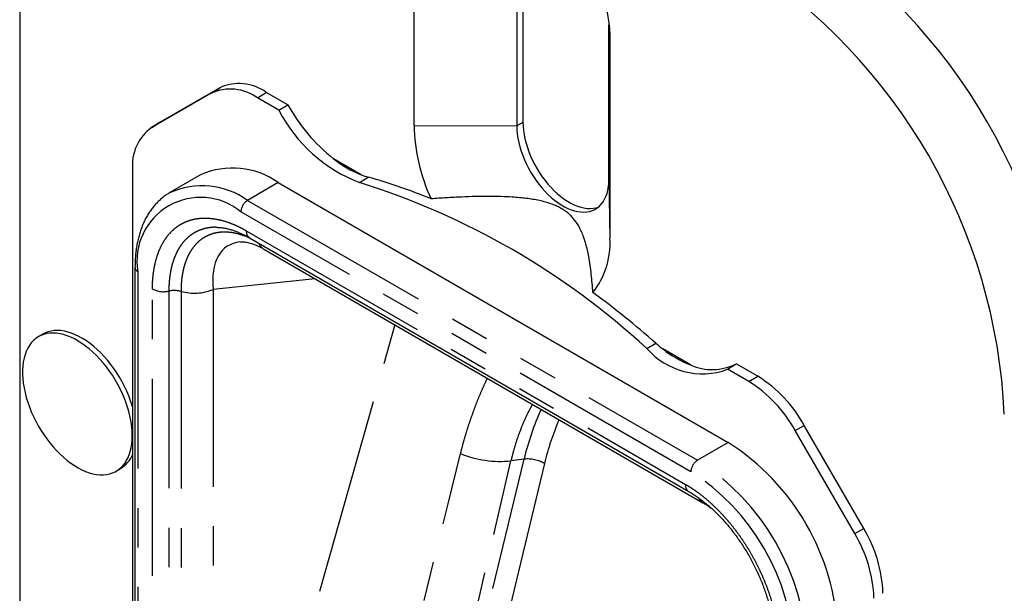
# Model space of a CAD drawing. Extents: x 5 to 844, y 5 to 589.
# Tile 17 of 25: x 293 to 325, y 443 to 461. Entities that reach past the tile are written whole.
import ezdxf

# ---------------------------------------------------------------- set-up
doc = ezdxf.new("R2010")
doc.units = 0
doc.linetypes.add('SLD-DURCHGEHEND', pattern=[0])
doc.linetypes.add('SLD-PHANTOM', pattern=[12.7, 6.35, -1.27, 1.27, -1.27, 1.27, -1.27])
doc.layers.get('0').update_dxf_attribs({"linetype": 'CONTINUOUS'})

msp = doc.modelspace()

# ---------------------------------------------------------------- linework, layer by layer
at = {"color": 7, "linetype": 'SLD-DURCHGEHEND'}
for p, q in [((293.147, 466.936), (293.147, 417.127)), ((309.358, 464.395), (309.358, 458.026)), ((305.852, 457.927), (305.852, 464.296)), ((309.159, 464.28), (309.159, 457.911)), ((312.129, 456.196), (312.129, 461.169)), ((312.158, 460.656), (312.158, 454.287)), ((299.313, 458.964), (297.4, 457.859)), ((299.589, 459.139), (297.676, 458.034)), ((301.784, 458.589), (301.089, 458.991)), ((301.497, 458.417), (300.806, 458.816)), ((301.497, 458.417), (301.784, 458.589)), ((297.64, 458.012), (297.364, 457.837)), ((297.676, 458.034), (297.64, 458.012)), ((304.148, 456.339), (303.255, 456.854)), ((296.782, 456.492), (296.782, 422.721)), ((298.974, 456.334), (297.984, 455.762)), ((301.474, 456.086), (315.97, 447.718)), ((297.975, 455.757), (297.984, 455.762)), ((299.488, 454.644), (299.481, 454.644)), ((300.55, 454.307), (314.697, 446.14)), ((301.007, 453.947), (315.154, 445.78)), ((296.861, 453.351), (296.861, 423.139)), ((293.896, 451.208), (293.754, 451.126)), ((314.755, 450.216), (313.862, 450.731)), ((315.947, 450.076), (316.225, 450.253)), ((316.638, 449.677), (315.947, 450.076)), ((316.921, 449.851), (316.225, 450.253)), ((320.334, 444.954), (318.421, 448.268)), ((320.044, 444.787), (318.131, 448.101)), ((296.254, 446.796), (296.396, 446.878))]:
    msp.add_line(p, q, dxfattribs=at)
at = {"color": 7, "linetype": 'SLD-PHANTOM'}
for p, q in [((312.156, 460.788), (312.158, 460.656)), ((299.313, 458.964), (299.589, 459.139)), ((300.806, 458.816), (301.089, 458.991)), ((297.4, 457.859), (297.676, 458.034)), ((309.358, 458.026), (309.159, 457.911)), ((305.852, 457.927), (309.159, 457.911)), ((301.474, 456.086), (300.484, 455.515)), ((304.093, 456.089), (304.373, 456.264)), ((312.129, 456.196), (312.158, 454.287)), ((300.484, 455.515), (314.98, 447.146)), ((314.768, 446.779), (300.272, 455.147)), ((300.446, 454.536), (314.594, 446.369)), ((296.949, 453.228), (296.949, 423.016)), ((302.662, 452.992), (299.375, 452.644)), ((297.423, 430.722), (297.423, 452.66)), ((297.952, 452.594), (297.952, 430.656)), ((299.375, 452.644), (299.375, 430.706)), ((298.343, 452.584), (298.343, 430.646)), ((299.375, 430.706), (305.233, 451.508)), ((313.351, 450.744), (313.636, 450.917)), ((316.638, 449.677), (316.921, 449.851)), ((318.131, 448.101), (318.421, 448.268)), ((315.97, 447.718), (314.98, 447.146)), ((302.41, 418.335), (309.393, 447.184)), ((310.052, 447.043), (305.459, 428.067)), ((309.393, 447.184), (308.97, 447.127)), ((320.044, 444.787), (320.334, 444.954))]:
    msp.add_line(p, q, dxfattribs=at)
at = {"color": 7, "linetype": 'SLD-DURCHGEHEND', "flags": 128}
for points in [[(305.852, 464.296), (305.856, 464.479), (305.868, 464.656), (305.888, 464.827), (305.916, 464.992), (305.952, 465.151), (305.996, 465.303), (306.048, 465.448), (306.107, 465.585), (306.174, 465.714), (306.248, 465.835), (306.329, 465.947), (306.417, 466.05), (306.512, 466.144), (306.612, 466.229), (306.72, 466.304), (306.833, 466.369), (306.951, 466.425), (307.075, 466.47), (307.204, 466.505), (307.337, 466.529), (307.475, 466.543), (307.616, 466.547), (307.761, 466.54), (307.91, 466.523), (308.061, 466.495), (308.215, 466.457), (308.37, 466.409), (308.527, 466.351), (308.686, 466.283), (308.845, 466.205), (309.005, 466.117), (309.165, 466.02), (309.324, 465.915), (309.482, 465.8), (309.64, 465.676), (309.795, 465.545), (309.949, 465.405), (310.1, 465.259), (310.248, 465.104), (310.394, 464.944), (310.535, 464.776), (310.673, 464.603), (310.806, 464.425), (310.935, 464.241), (311.059, 464.053), (311.177, 463.861), (311.29, 463.666), (311.397, 463.467), (311.498, 463.266), (311.593, 463.062), (311.681, 462.857), (311.762, 462.652), (311.836, 462.446), (311.903, 462.239), (311.962, 462.034), (312.013, 461.829), (312.057, 461.627), (312.093, 461.426), (312.122, 461.228), (312.142, 461.034), (312.154, 460.843), (312.158, 460.656)], [(309.358, 458.026), (309.362, 457.898), (309.374, 457.767), (309.394, 457.632), (309.421, 457.495), (309.456, 457.357), (309.499, 457.217), (309.548, 457.077), (309.605, 456.937), (309.668, 456.799), (309.737, 456.663), (309.813, 456.529), (309.894, 456.399), (309.979, 456.273), (310.07, 456.151), (310.164, 456.036), (310.263, 455.926), (310.364, 455.822), (310.468, 455.726), (310.574, 455.638), (310.681, 455.558), (310.789, 455.486), (310.898, 455.424), (311.006, 455.37), (311.113, 455.327), (311.219, 455.293), (311.323, 455.269), (311.424, 455.255), (311.522, 455.252), (311.617, 455.258), (311.707, 455.275), (311.789, 455.3)], [(309.159, 457.911), (309.163, 457.783), (309.175, 457.652), (309.194, 457.517), (309.222, 457.38), (309.257, 457.241), (309.299, 457.102), (309.349, 456.962), (309.405, 456.822), (309.468, 456.684), (309.538, 456.547), (309.613, 456.414), (309.694, 456.284), (309.78, 456.158), (309.87, 456.036), (309.965, 455.92), (310.063, 455.81), (310.164, 455.707), (310.268, 455.611), (310.374, 455.523), (310.481, 455.443), (310.59, 455.371), (310.698, 455.308), (310.806, 455.255), (310.913, 455.211), (311.019, 455.177), (311.123, 455.154), (311.225, 455.14), (311.323, 455.136), (311.417, 455.143), (311.508, 455.16), (311.594, 455.187), (311.674, 455.224), (311.75, 455.271), (311.819, 455.327), (311.882, 455.392), (311.939, 455.467), (311.988, 455.549), (312.031, 455.64), (312.066, 455.738), (312.093, 455.844), (312.113, 455.956), (312.125, 456.073), (312.129, 456.196)], [(296.782, 448.871), (296.77, 448.91), (296.719, 449.064), (296.661, 449.218), (296.597, 449.371), (296.525, 449.523), (296.447, 449.673), (296.364, 449.819), (296.274, 449.962), (296.18, 450.101), (296.081, 450.235), (295.977, 450.364), (295.87, 450.487), (295.76, 450.603), (295.646, 450.712), (295.531, 450.813), (295.413, 450.906), (295.295, 450.991), (295.175, 451.067), (295.056, 451.133), (294.937, 451.19), (294.819, 451.238), (294.703, 451.275), (294.588, 451.302), (294.476, 451.319), (294.367, 451.325), (294.262, 451.321), (294.16, 451.307), (294.064, 451.282), (293.972, 451.247), (293.896, 451.208)], [(296.772, 447.941), (296.768, 448.081), (296.756, 448.225), (296.736, 448.372), (296.708, 448.523), (296.672, 448.675), (296.629, 448.828), (296.578, 448.983), (296.52, 449.137), (296.455, 449.29), (296.384, 449.441), (296.306, 449.591), (296.222, 449.738), (296.133, 449.881), (296.038, 450.02), (295.939, 450.154), (295.836, 450.282), (295.729, 450.405), (295.618, 450.521), (295.505, 450.63), (295.389, 450.731), (295.272, 450.824), (295.153, 450.909), (295.034, 450.985), (294.915, 451.052), (294.796, 451.109), (294.678, 451.156), (294.561, 451.193), (294.447, 451.22), (294.335, 451.237), (294.226, 451.243), (294.12, 451.239), (294.019, 451.225), (293.922, 451.2), (293.83, 451.165), (293.744, 451.12), (293.663, 451.065), (293.588, 451.001), (293.52, 450.927), (293.459, 450.844), (293.404, 450.753), (293.357, 450.653), (293.318, 450.546), (293.286, 450.432), (293.262, 450.31), (293.246, 450.183), (293.237, 450.05), (293.237, 449.912), (293.246, 449.77), (293.262, 449.624), (293.286, 449.475), (293.318, 449.324), (293.357, 449.171), (293.404, 449.017), (293.459, 448.863), (293.52, 448.709), (293.588, 448.557), (293.663, 448.406), (293.744, 448.258), (293.83, 448.113), (293.922, 447.972), (294.019, 447.835), (294.12, 447.704), (294.226, 447.578), (294.335, 447.458), (294.447, 447.346), (294.561, 447.241), (294.678, 447.143), (294.796, 447.054), (294.915, 446.974), (295.034, 446.903), (295.153, 446.841), (295.272, 446.789), (295.389, 446.747), (295.505, 446.714), (295.618, 446.692), (295.729, 446.681), (295.836, 446.68), (295.939, 446.689), (296.038, 446.709), (296.133, 446.739), (296.222, 446.779), (296.306, 446.829), (296.384, 446.888), (296.455, 446.957), (296.52, 447.036), (296.578, 447.123), (296.629, 447.218), (296.672, 447.322), (296.708, 447.433), (296.736, 447.551), (296.756, 447.675), (296.768, 447.805), (296.772, 447.941)]]:
    msp.add_lwpolyline(points, dxfattribs=at)
at = {"color": 7, "linetype": 'SLD-DURCHGEHEND'}
for centre, radius, start, end in [((308.329, 448.818), 18.456, 2.5847, 57.4153), ((306.565, 447.8), 18.316, 2.5847, 57.4153), ((300.211, 457.764), 1.509, 54.3818, 114.314), ((299.932, 457.595), 1.502, 54.3818, 114.314), ((305.833, 460.639), 4.872, 207.1396, 249.0737), ((306.896, 461.432), 5.849, 209.0822, 231.5036), ((298.277, 456.639), 1.502, 125.698, 185.6204), ((311.798, 458.057), 5.948, 181.2446, 204.8013), ((305.468, 459.656), 3.57, 231.7029, 248.3024), ((300.01, 454.043), 2.513, 54.3628, 114.3268), ((296.772, 432.717), 24.492, 47.397, 72.6084), ((305.061, 458.715), 2.546, 248.9889, 254.3372), ((299.516, 438.992), 17.942, 67.4417, 74.2925), ((309.622, 454.134), 2.541, 321.5184, 3.4547), ((292.459, 426.767), 32.12, 48.7509, 53.3968), ((315.134, 452.292), 2.361, 220.9747, 290.1416), ((316.753, 454.474), 4.729, 228.7715, 232.3101), ((316.074, 453.533), 3.57, 231.7029, 248.3024), ((315.452, 451.757), 1.691, 245.6416, 297.2089), ((314.63, 446.179), 4.328, 28.8556, 58.0453), ((314.358, 446.022), 4.308, 28.8556, 58.0453), ((311.837, 441.25), 7.676, 2.574, 57.426), ((295.892, 447.702), 0.966, 301.3922, 337.0268), ((316.357, 442.559), 4.308, 1.9565, 31.1437), ((316.629, 442.716), 4.328, 1.9565, 31.1437)]:
    msp.add_arc(centre, radius, start, end, dxfattribs=at)
at = {"color": 7, "linetype": 'SLD-PHANTOM'}
for centre, radius, start, end in [((299.02, 453.472), 2.513, 54.3628, 114.3268), ((298.975, 453.557), 2.053, 50.7967, 189.214), ((300.733, 455.126), 0.461, 122.6055, 177.3945), ((300.694, 454.51), 0.249, 174.0663, 234.6215), ((301.206, 454.276), 0.384, 201.6008, 238.7644), ((297.008, 453.363), 0.148, 185.005, 246.3044), ((297.778, 453.351), 0.777, 242.8087, 282.9207), ((298.127, 451.774), 0.838, 75.063, 102.0501), ((298.771, 454.139), 1.613, 254.6149, 292.0221), ((318.09, 445.104), 8.942, 155.6664, 166.5509), ((318.287, 445.073), 8.468, 156.4682, 166.5438), ((308.628, 450.488), 3.378, 247.7303, 275.8189), ((309.49, 446.029), 1.159, 60.9917, 94.8103), ((315.228, 446.758), 0.461, 122.6055, 177.3945), ((310.847, 440.678), 7.676, 2.574, 57.426), ((310.876, 440.694), 7.223, 2.6055, 57.3945), ((314.841, 446.343), 0.249, 174.0557, 234.7422), ((315.346, 446.1), 0.373, 208.0362, 239.0555)]:
    msp.add_arc(centre, radius, start, end, dxfattribs=at)
for centre, major_axis, ratio, start_param, end_param in [((301.63, 451.308), (-1.795, 2.728), 0.507881, 6.027941, 7.048544), ((296.246, 411.798), (24.008, 93.334), 0.021283, 4.810874, 5.108764), ((297.215, 411.171), (23.076, 94.019), 0.031922, 4.814749, 5.11264)]:
    msp.add_ellipse(centre, major_axis=major_axis, ratio=ratio, start_param=start_param, end_param=end_param, dxfattribs=at)
at = {"color": 7, "linetype": 'SLD-DURCHGEHEND'}
for points, knots in [([(297.974, 455.755), (297.942, 455.736), (297.87, 455.693), (297.766, 455.616), (297.66, 455.527), (297.56, 455.43), (297.466, 455.325), (297.378, 455.211), (297.296, 455.09), (297.221, 454.962), (297.152, 454.826), (297.091, 454.683), (297.036, 454.533), (296.989, 454.377), (296.948, 454.215), (296.916, 454.047), (296.89, 453.873), (296.873, 453.695), (296.863, 453.521), (296.861, 453.404), (296.861, 453.351)], [0, 0, 0, 0, 0.045247, 0.100045, 0.154896, 0.209886, 0.265092, 0.320575, 0.37638, 0.432529, 0.489029, 0.545863, 0.603005, 0.660415, 0.718049, 0.77586, 0.833805, 0.891844, 0.949942, 1, 1, 1, 1]), ([(311.611, 452.553), (311.595, 452.748), (311.572, 453.041), (311.524, 453.422), (311.482, 453.683), (311.435, 453.912), (311.385, 454.112), (311.328, 454.296), (311.263, 454.468), (311.19, 454.624), (311.11, 454.762), (311.025, 454.882), (310.935, 454.988), (310.829, 455.088), (310.709, 455.181), (310.574, 455.266), (310.425, 455.34), (310.262, 455.405), (310.082, 455.461), (309.887, 455.508), (309.677, 455.548), (309.461, 455.579), (309.24, 455.602), (308.97, 455.623), (308.652, 455.637), (308.259, 455.643), (307.837, 455.638), (307.373, 455.623), (306.893, 455.598), (306.564, 455.574), (306.399, 455.562)], [0, 0, 0, 0, 0.098449, 0.147745, 0.197039, 0.234178, 0.269034, 0.303887, 0.33404, 0.364186, 0.39198, 0.414099, 0.436393, 0.45868, 0.481224, 0.503441, 0.52599, 0.548544, 0.571395, 0.596737, 0.622087, 0.648038, 0.673993, 0.700275, 0.742228, 0.784188, 0.835633, 0.887121, 0.94355, 1, 1, 1, 1]), ([(299.481, 454.646), (299.498, 454.646), (299.549, 454.646), (299.639, 454.638), (299.75, 454.622), (299.863, 454.597), (299.979, 454.564), (300.098, 454.523), (300.22, 454.474), (300.345, 454.417), (300.455, 454.361), (300.524, 454.321), (300.55, 454.306)], [0, 0, 0, 0, 0.056712, 0.17081, 0.28278, 0.393055, 0.500701, 0.608402, 0.716508, 0.825134, 0.934327, 1, 1, 1, 1]), ([(300.244, 454.178), (300.247, 454.178), (300.263, 454.18), (300.301, 454.182), (300.357, 454.18), (300.422, 454.173), (300.492, 454.16), (300.568, 454.141), (300.649, 454.115), (300.736, 454.083), (300.827, 454.042), (300.918, 453.998), (300.979, 453.963), (301.007, 453.947)], [0, 0, 0, 0, 0.023066, 0.124918, 0.232666, 0.335163, 0.43442, 0.531833, 0.628313, 0.724488, 0.820739, 0.917347, 1, 1, 1, 1]), ([(314.697, 446.139), (314.7, 446.137), (314.746, 446.112), (314.837, 446.055), (314.969, 445.968), (315.101, 445.872), (315.232, 445.769), (315.363, 445.66), (315.491, 445.544), (315.617, 445.422), (315.741, 445.294), (315.863, 445.16), (315.983, 445.02), (316.101, 444.873), (316.216, 444.721), (316.328, 444.564), (316.436, 444.402), (316.54, 444.237), (316.64, 444.069), (316.734, 443.899), (316.822, 443.726), (316.906, 443.551), (316.985, 443.374), (317.059, 443.195), (317.128, 443.014), (317.19, 442.832), (317.247, 442.651), (317.298, 442.47), (317.342, 442.29), (317.379, 442.113), (317.411, 441.938), (317.435, 441.764), (317.454, 441.593), (317.466, 441.425), (317.471, 441.296), (317.47, 441.225), (317.47, 441.207)], [0, 0, 0, 0, 0.002133, 0.032433, 0.06283, 0.093268, 0.123674, 0.153983, 0.184136, 0.214089, 0.243817, 0.273624, 0.303709, 0.334027, 0.364527, 0.395155, 0.425855, 0.456566, 0.487217, 0.517757, 0.548159, 0.578771, 0.609613, 0.640669, 0.671912, 0.703305, 0.734806, 0.766366, 0.797927, 0.829421, 0.860851, 0.892734, 0.924673, 0.956722, 0.988867, 1, 1, 1, 1]), ([(315.154, 445.78), (315.172, 445.77), (315.224, 445.739), (315.313, 445.682), (315.383, 445.635), (315.419, 445.607), (315.419, 445.607)], [0, 0, 0, 0, 0.206711, 0.60334, 0.999924, 1, 1, 1, 1])]:
    msp.add_open_spline(points, degree=3, knots=knots, dxfattribs=at)
at = {"color": 7, "linetype": 'SLD-PHANTOM'}
for points, knots in [([(297.423, 452.66), (297.424, 452.73), (297.426, 452.872), (297.444, 453.103), (297.479, 453.351), (297.538, 453.61), (297.617, 453.852), (297.715, 454.072), (297.833, 454.271), (297.969, 454.447), (298.124, 454.598), (298.29, 454.721), (298.467, 454.815), (298.651, 454.883), (298.847, 454.927), (299.058, 454.947), (299.284, 454.94), (299.526, 454.904), (299.773, 454.841), (300.011, 454.754), (300.236, 454.653), (300.376, 454.575), (300.446, 454.536)], [0, 0, 0, 0, 0.038137, 0.0762738, 0.129894, 0.1836853, 0.2374687, 0.291078, 0.344388, 0.3978842, 0.4513724, 0.5046716, 0.5537075, 0.6028994, 0.6520883, 0.70112, 0.7540127, 0.8071053, 0.8601997, 0.9130948, 0.9565472, 1, 1, 1, 1]), ([(299.481, 454.644), (299.458, 454.646), (299.386, 454.649), (299.271, 454.637), (299.136, 454.614), (299.007, 454.578), (298.872, 454.525), (298.729, 454.448), (298.582, 454.34), (298.444, 454.205), (298.321, 454.047), (298.215, 453.868), (298.127, 453.67), (298.056, 453.454), (298.002, 453.22), (297.971, 452.995), (297.954, 452.785), (297.953, 452.658), (297.952, 452.594)], [0, 0, 0, 0, 0.024611, 0.075876, 0.127331, 0.178983, 0.230838, 0.296361, 0.369893, 0.44383, 0.518233, 0.593039, 0.667461, 0.74226, 0.817489, 0.893091, 0.946464, 1, 1, 1, 1]), ([(300.581, 454.289), (300.563, 454.298), (300.477, 454.339), (300.34, 454.389), (300.171, 454.438), (300.022, 454.47), (299.877, 454.488), (299.726, 454.495), (299.576, 454.485), (299.432, 454.46), (299.302, 454.422), (299.182, 454.371), (299.069, 454.309), (298.963, 454.234), (298.863, 454.147), (298.772, 454.048), (298.688, 453.936), (298.613, 453.814), (298.548, 453.684), (298.493, 453.548), (298.445, 453.399), (298.405, 453.238), (298.371, 453.048), (298.347, 452.831), (298.344, 452.667), (298.343, 452.584)], [0, 0, 0, 0, 0.01462, 0.069005, 0.110895, 0.152961, 0.194019, 0.235244, 0.285201, 0.330385, 0.373172, 0.414826, 0.456647, 0.498907, 0.541335, 0.584019, 0.627043, 0.670627, 0.712546, 0.753745, 0.795081, 0.839916, 0.88492, 0.94229, 1, 1, 1, 1]), ([(307.347, 447.361), (307.379, 447.482), (307.441, 447.725), (307.547, 448.084), (307.662, 448.439), (307.788, 448.789), (307.923, 449.134), (308.064, 449.468), (308.164, 449.683), (308.212, 449.788)], [0, 0, 0, 0, 0.143495, 0.287233, 0.430971, 0.575113, 0.719254, 0.863798, 1, 1, 1, 1]), ([(309.664, 448.95), (309.627, 448.882), (309.523, 448.694), (309.372, 448.366), (309.213, 447.968), (309.076, 447.554), (309.006, 447.269), (308.97, 447.127)], [0, 0, 0, 0, 0.12105, 0.336161, 0.557381, 0.778787, 1, 1, 1, 1]), ([(314.594, 446.369), (314.658, 446.331), (314.786, 446.254), (314.997, 446.108), (315.225, 445.931), (315.469, 445.716), (315.707, 445.482), (315.937, 445.23), (316.157, 444.961), (316.366, 444.676), (316.563, 444.379), (316.751, 444.062), (316.929, 443.725), (317.092, 443.371), (317.237, 443.008), (317.36, 442.64), (317.461, 442.269), (317.538, 441.902), (317.586, 441.569), (317.613, 441.268), (317.616, 441.091), (317.617, 441.002)], [0, 0, 0, 0, 0.03965, 0.0793, 0.131143, 0.183175, 0.235204, 0.287045, 0.339023, 0.391188, 0.443357, 0.49534, 0.552636, 0.610053, 0.667357, 0.726814, 0.786513, 0.846225, 0.905699, 0.952849, 1, 1, 1, 1])]:
    msp.add_open_spline(points, degree=3, knots=knots, dxfattribs=at)

doc.saveas('drawing.dxf')
